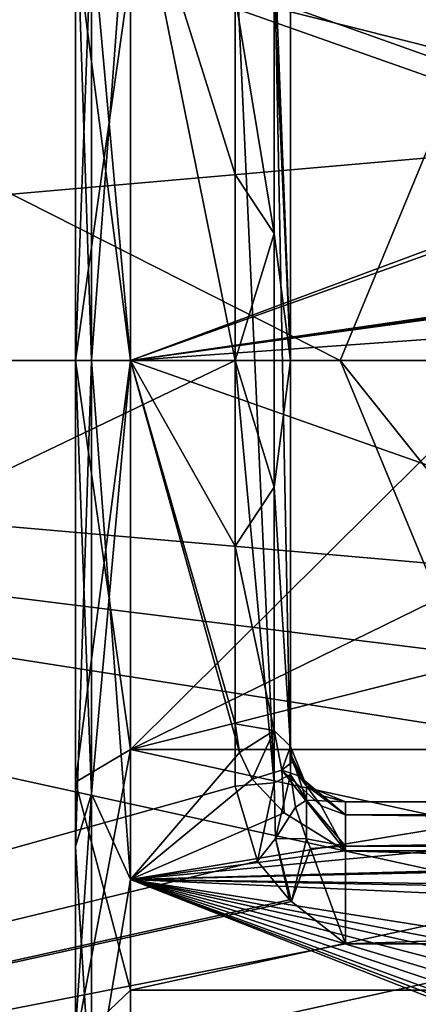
# Model space of a CAD drawing. Header units: millimetres. Extents: x -143 to 143, y -35 to 35.
# Tile 153 of 176: x 111 to 114.61, y -5.83 to 3.09. Entities that reach past the tile are written whole.
import ezdxf

# ---------------------------------------------------------------- set-up
doc = ezdxf.new("R2010")
doc.units = ezdxf.units.MM
doc.header["$LTSCALE"] = 65.185185
for name, color, linetype in [('1377', 7, 'CONTINUOUS'), ('1378', 7, 'CONTINUOUS'), ('1379', 7, 'CONTINUOUS'), ('1380', 7, 'CONTINUOUS'), ('1381', 7, 'CONTINUOUS'), ('1382', 7, 'CONTINUOUS'), ('1383', 7, 'CONTINUOUS'), ('1384', 7, 'CONTINUOUS'), ('1387', 7, 'CONTINUOUS'), ('1388', 7, 'CONTINUOUS'), ('1391', 7, 'CONTINUOUS'), ('1520', 7, 'CONTINUOUS'), ('1535', 7, 'CONTINUOUS'), ('1536', 7, 'CONTINUOUS'), ('1537', 7, 'CONTINUOUS'), ('1538', 7, 'CONTINUOUS'), ('1664', 7, 'CONTINUOUS'), ('1667', 7, 'CONTINUOUS'), ('1672', 7, 'CONTINUOUS'), ('1673', 7, 'CONTINUOUS'), ('1674', 7, 'CONTINUOUS'), ('1675', 7, 'CONTINUOUS'), ('1676', 7, 'CONTINUOUS'), ('1701', 7, 'CONTINUOUS'), ('1704', 7, 'CONTINUOUS'), ('1705', 7, 'CONTINUOUS'), ('1725', 7, 'CONTINUOUS'), ('1726', 7, 'CONTINUOUS')]:
    doc.layers.add(name, color=color, linetype=linetype)

msp = doc.modelspace()

# ---------------------------------------------------------------- linework, layer by layer
at = {"layer": '1377', "color": 7, "linetype": 'CONTINUOUS', "true_color": 0xe0f2ff}
for points in [[(111.5, 4.4039, -6.0709), (111.5, 0, -7.5), (111.5, 3.8204, -5.2587), (111.5, 4.4039, -6.0709)], [(111.5, 0, 7.5), (111.5, 4.4039, 6.0709), (111.5, 0, 6.5), (111.5, 0, 7.5)], [(111.5, 0, 6.5), (111.5, 4.4039, 6.0709), (111.5, 3.8204, 5.2587), (111.5, 0, 6.5)], [(111.5, 3.8204, -5.2587), (111.5, 0, -7.5), (111.5, 0, -6.5), (111.5, 3.8204, -5.2587)], [(111.5, 0, -7.5), (111.5, -4.4039, -6.0709), (111.5, 0, -6.5), (111.5, 0, -7.5)], [(111.5, -4.4039, 6.0709), (111.5, 0, 7.5), (111.5, -3.8204, 5.2587), (111.5, -4.4039, 6.0709)], [(111.5, 0, 7.5), (111.5, 0, 6.5), (111.5, -3.8204, 5.2587), (111.5, 0, 7.5)], [(111.5, 0, -6.5), (111.5, -4.4039, -6.0709), (111.5, -3.8204, -5.2587), (111.5, 0, -6.5)], [(111.5, -6.1818, 2.0087), (111.5, -4.4039, 6.0709), (111.5, -3.8204, 5.2587), (111.5, -6.1818, 2.0087)], [(111.5, -4.4039, -6.0709), (111.5, -6.0655, -4.4113), (111.5, -3.8204, -5.2587), (111.5, -4.4039, -6.0709)], [(111.5, -3.8204, -5.2587), (111.5, -6.0655, -4.4113), (111.5, -6.1818, -2.0087), (111.5, -3.8204, -5.2587)], [(111.5, -6.0655, 4.4113), (111.5, -4.4039, 6.0709), (111.5, -6.1818, 2.0087), (111.5, -6.0655, 4.4113)]]:
    msp.add_3dface(points, dxfattribs=at)
at = {"layer": '1378', "color": 7, "linetype": 'CONTINUOUS', "true_color": 0xe0f2ff}
for points in [[(112.95, -3.2941, -7.2903), (112.9885, -3.5529, -7.1678), (112, 0, -8), (112.95, -3.2941, -7.2903)], [(112, 0, -8), (112.9885, -3.5529, -7.1678), (112, -4.7023, -6.4721), (112, 0, -8)], [(112.95, -1.6848, -7.8206), (112.95, -3.2941, -7.2903), (112, 0, -8), (112.95, -1.6848, -7.8206)], [(112.95, 0, -8), (112.95, -1.6848, -7.8206), (112, 0, -8), (112.95, 0, -8)], [(112, 0, 8), (112, -4.7023, 6.4721), (140.45, 0, 8), (112, 0, 8)], [(140.45, 0, 8), (112, -4.7023, 6.4721), (140.45, -2.0224, 7.7402), (140.45, 0, 8)], [(140.45, -2.0224, 7.7402), (112, -4.7023, 6.4721), (140.45, -3.9134, 6.9775), (140.45, -2.0224, 7.7402)], [(112.9885, -3.5529, -7.1678), (113.1027, -3.794, -7.0431), (112, -4.7023, -6.4721), (112.9885, -3.5529, -7.1678)], [(113.1027, -3.794, -7.0431), (113.3934, -4.1005, -6.8692), (112, -4.7023, -6.4721), (113.1027, -3.794, -7.0431)], [(140.45, -3.9134, 6.9775), (112, -4.7023, 6.4721), (140.2008, -3.9883, 6.9349), (140.45, -3.9134, 6.9775)], [(140.2008, -3.9883, 6.9349), (112, -4.7023, 6.4721), (139.95, -4.063, 6.8914), (140.2008, -3.9883, 6.9349)], [(139.95, -4.063, 6.8914), (112, -4.7023, 6.4721), (139.95, -5.0724, 6.1863), (139.95, -4.063, 6.8914)], [(113.3934, -4.1005, -6.8692), (113.95, -4.4444, -6.6518), (112, -4.7023, -6.4721), (113.3934, -4.1005, -6.8692)], [(112, -4.7023, -6.4721), (113.95, -4.4444, -6.6518), (139.95, -5.2452, -6.0405), (112, -4.7023, -6.4721)], [(113.95, -4.4444, -6.6518), (139.95, -4.4444, -6.6518), (139.95, -5.2452, -6.0405), (113.95, -4.4444, -6.6518)], [(112, -7.6085, -2.4721), (112, -4.7023, -6.4721), (119.0585, -7.4852, -2.8235), (112, -7.6085, -2.4721)], [(119.0585, -7.4852, -2.8235), (112, -4.7023, -6.4721), (118.9852, -7.3692, -3.1137), (119.0585, -7.4852, -2.8235)], [(118.9852, -7.3692, -3.1137), (112, -4.7023, -6.4721), (118.95, -7.2471, -3.3882), (118.9852, -7.3692, -3.1137)], [(118.95, -7.2471, -3.3882), (112, -4.7023, -6.4721), (118.95, -7.0298, -3.8187), (118.95, -7.2471, -3.3882)], [(118.95, -7.0298, -3.8187), (112, -4.7023, -6.4721), (118.95, -6.7869, -4.2353), (118.95, -7.0298, -3.8187)], [(118.95, -6.7869, -4.2353), (112, -4.7023, -6.4721), (119.0313, -6.5403, -4.607), (118.95, -6.7869, -4.2353)], [(119.0313, -6.5403, -4.607), (112, -4.7023, -6.4721), (119.2562, -6.3136, -4.9131), (119.0313, -6.5403, -4.607)], [(119.2562, -6.3136, -4.9131), (112, -4.7023, -6.4721), (119.5337, -6.1509, -5.1153), (119.2562, -6.3136, -4.9131)], [(119.5337, -6.1509, -5.1153), (112, -4.7023, -6.4721), (119.95, -5.9628, -5.3333), (119.5337, -6.1509, -5.1153)], [(119.95, -5.9628, -5.3333), (112, -4.7023, -6.4721), (139.95, -5.9628, -5.3333), (119.95, -5.9628, -5.3333)], [(139.95, -5.9628, -5.3333), (112, -4.7023, -6.4721), (139.95, -5.2452, -6.0405), (139.95, -5.9628, -5.3333)], [(112, -4.7023, 6.4721), (112, -7.6085, 2.4721), (119.95, -5.9628, 5.3333), (112, -4.7023, 6.4721)], [(139.95, -5.0724, 6.1863), (112, -4.7023, 6.4721), (119.95, -5.9628, 5.3333), (139.95, -5.0724, 6.1863)]]:
    msp.add_3dface(points, dxfattribs=at)
at = {"layer": '1379', "color": 7, "linetype": 'CONTINUOUS', "true_color": 0xe0f2ff}
for points in [[(112.95, 0, -8), (112, 0, -8), (112, 4.7023, -6.4721), (112.95, 0, -8)], [(112.95, 0, -8), (112, 4.7023, -6.4721), (112.95, 1.6848, -7.8206), (112.95, 0, -8)], [(112, 0, 8), (139.95, 4.063, 6.8914), (112, 4.7023, 6.4721), (112, 0, 8)], [(112.95, 1.6848, -7.8206), (112, 4.7023, -6.4721), (112.95, 3.2941, -7.2903), (112.95, 1.6848, -7.8206)], [(139.95, 4.063, 6.8914), (112, 0, 8), (140.2008, 3.9883, 6.9349), (139.95, 4.063, 6.8914)], [(140.2008, 3.9883, 6.9349), (112, 0, 8), (140.45, 3.9134, 6.9775), (140.2008, 3.9883, 6.9349)], [(140.45, 3.9134, 6.9775), (112, 0, 8), (140.45, 2.0224, 7.7402), (140.45, 3.9134, 6.9775)], [(112, 0, 8), (140.45, 0, 8), (140.45, 2.0224, 7.7402), (112, 0, 8)]]:
    msp.add_3dface(points, dxfattribs=at)
at = {"layer": '1380', "color": 7, "linetype": 'CONTINUOUS', "true_color": 0xe0f2ff}
for points in [[(112, 3.5266, -4.8542), (112, 0, -6), (117.6499, 2.1, -5.6205), (112, 3.5266, -4.8542)], [(122, 3.5266, -4.8542), (112, 3.5266, -4.8542), (117.6499, 2.1, -5.6205), (122, 3.5266, -4.8542)], [(112, 0, 6), (112, 3.5266, 4.8542), (122, 0, 6), (112, 0, 6)], [(122, 0, 6), (112, 3.5266, 4.8542), (122, 3.5266, 4.8542), (122, 0, 6)], [(117.6499, 2.1, -5.6205), (112, 0, -6), (116.1656, 1.4855, -5.8132), (117.6499, 2.1, -5.6205)], [(112, 0, -6), (115.55, 0, -6), (116.1656, 1.4855, -5.8132), (112, 0, -6)]]:
    msp.add_3dface(points, dxfattribs=at)
at = {"layer": '1381', "color": 7, "linetype": 'CONTINUOUS', "true_color": 0xe0f2ff}
for points in [[(115.55, 0, -6), (112, 0, -6), (112, -3.5266, -4.8542), (115.55, 0, -6)], [(115.55, 0, -6), (112, -3.5266, -4.8542), (116.1658, -1.4856, -5.8132), (115.55, 0, -6)], [(112, 0, 6), (122, 0, 6), (122, -3.5266, 4.8542), (112, 0, 6)], [(112, 0, 6), (122, -3.5266, 4.8542), (112, -3.5266, 4.8542), (112, 0, 6)], [(116.1658, -1.4856, -5.8132), (112, -3.5266, -4.8542), (117.6501, -2.1, -5.6205), (116.1658, -1.4856, -5.8132)], [(112, -3.5266, -4.8542), (122, -3.5266, -4.8542), (117.6501, -2.1, -5.6205), (112, -3.5266, -4.8542)], [(122, -5.7063, -1.8542), (122, -3.5266, -4.8542), (112, -5.7063, -1.8542), (122, -5.7063, -1.8542)], [(112, -5.7063, -1.8542), (122, -3.5266, -4.8542), (112, -3.5266, -4.8542), (112, -5.7063, -1.8542)], [(122, -3.5266, 4.8542), (122, -5.7063, 1.8542), (112, -3.5266, 4.8542), (122, -3.5266, 4.8542)], [(112, -3.5266, 4.8542), (122, -5.7063, 1.8542), (112, -5.7063, 1.8542), (112, -3.5266, 4.8542)], [(122, -5.7063, 1.8542), (122, -5.7063, -1.8542), (112, -5.7063, 1.8542), (122, -5.7063, 1.8542)], [(112, -5.7063, 1.8542), (122, -5.7063, -1.8542), (112, -5.7063, -1.8542), (112, -5.7063, 1.8542)]]:
    msp.add_3dface(points, dxfattribs=at)
at = {"layer": '1382', "color": 7, "linetype": 'CONTINUOUS', "true_color": 0xe0f2ff}
for points in [[(111.5, 0, 6.5), (111.5, 3.8204, 5.2587), (112, 0, 6), (111.5, 0, 6.5)], [(111.5, 3.8204, 5.2587), (112, 3.5266, 4.8542), (112, 0, 6), (111.5, 3.8204, 5.2587)], [(111.5, 3.8204, -5.2587), (111.5, 0, -6.5), (112, 3.5266, -4.8542), (111.5, 3.8204, -5.2587)], [(111.5, 0, -6.5), (112, 0, -6), (112, 3.5266, -4.8542), (111.5, 0, -6.5)]]:
    msp.add_3dface(points, dxfattribs=at)
at = {"layer": '1383', "color": 7, "linetype": 'CONTINUOUS', "true_color": 0xe0f2ff}
for points in [[(111.5, -3.8204, 5.2587), (111.5, 0, 6.5), (112, -3.5266, 4.8542), (111.5, -3.8204, 5.2587)], [(111.5, 0, 6.5), (112, 0, 6), (112, -3.5266, 4.8542), (111.5, 0, 6.5)], [(111.5, 0, -6.5), (111.5, -3.8204, -5.2587), (112, 0, -6), (111.5, 0, -6.5)], [(112, 0, -6), (111.5, -3.8204, -5.2587), (112, -3.5266, -4.8542), (112, 0, -6)], [(111.5, -3.8204, -5.2587), (111.5, -6.1818, -2.0087), (112, -3.5266, -4.8542), (111.5, -3.8204, -5.2587)], [(111.5, -6.1818, -2.0087), (112, -5.7063, -1.8542), (112, -3.5266, -4.8542), (111.5, -6.1818, -2.0087)], [(111.5, -3.8204, 5.2587), (112, -3.5266, 4.8542), (112, -5.7063, 1.8542), (111.5, -3.8204, 5.2587)], [(111.5, -6.1818, 2.0087), (111.5, -3.8204, 5.2587), (112, -5.7063, 1.8542), (111.5, -6.1818, 2.0087)], [(111.5, -6.1818, -2.0087), (111.5, -6.1818, 2.0087), (112, -5.7063, -1.8542), (111.5, -6.1818, -2.0087)], [(111.5, -6.1818, 2.0087), (112, -5.7063, 1.8542), (112, -5.7063, -1.8542), (111.5, -6.1818, 2.0087)]]:
    msp.add_3dface(points, dxfattribs=at)
at = {"layer": '1384', "color": 7, "linetype": 'CONTINUOUS', "true_color": 0xe0f2ff}
for points in [[(113.45, 0, -18), (113.45, -3.7531, -17.6044), (113.45, 3.7531, -17.6044), (113.45, 0, -18)], [(113.45, 3.7531, -17.6044), (113.45, -3.7531, -17.6044), (113.45, -3.5647, -17.2061), (113.45, 3.7531, -17.6044)], [(113.45, 3.5647, -17.2062), (113.45, 3.7531, -17.6044), (113.45, -3.5647, -17.2061), (113.45, 3.5647, -17.2062)], [(113.45, 3.5, -16.7705), (113.45, 3.5647, -17.2062), (113.45, -3.5, -16.7705), (113.45, 3.5, -16.7705)], [(113.45, -3.5, -16.7705), (113.45, 3.5647, -17.2062), (113.45, -3.5647, -17.2061), (113.45, -3.5, -16.7705)], [(113.45, 3.5, -7.746), (113.45, 3.5, -16.7705), (113.45, 0, -8.5), (113.45, 3.5, -7.746)], [(113.45, 0, -8.5), (113.45, 3.5, -16.7705), (113.45, -3.5, -7.746), (113.45, 0, -8.5)], [(113.45, -3.5, -7.746), (113.45, 3.5, -16.7705), (113.45, -3.5, -16.7705), (113.45, -3.5, -7.746)]]:
    msp.add_3dface(points, dxfattribs=at)
at = {"layer": '1387', "color": 7, "linetype": 'CONTINUOUS', "true_color": 0xe0f2ff}
for points in [[(113.9, 0, -19.5), (114.9982, 2.6515, -19.5), (114.7, 0, -19.5), (113.9, 0, -19.5)], [(114.9982, -2.6515, -19.5), (113.9, 0, -19.5), (115.5641, -2.086, -19.5), (114.9982, -2.6515, -19.5)], [(115.5641, -2.086, -19.5), (113.9, 0, -19.5), (114.7, 0, -19.5), (115.5641, -2.086, -19.5)]]:
    msp.add_3dface(points, dxfattribs=at)
at = {"layer": '1388', "color": 7, "linetype": 'CONTINUOUS', "true_color": 0xe0f2ff}
for points in [[(113.9, 0, -19.5), (114.9982, -2.6515, -19.5), (113.9, 0, -20.5), (113.9, 0, -19.5)], [(113.9, 0, -20.5), (114.9982, -2.6515, -19.5), (114.9984, -2.6517, -20.3278), (113.9, 0, -20.5)]]:
    msp.add_3dface(points, dxfattribs=at)
at = {"layer": '1391', "color": 7, "linetype": 'CONTINUOUS', "true_color": 0xe0f2ff}
for points in [[(114.9982, 2.6515, -19.5), (113.9, 0, -19.5), (114.9984, 2.6517, -20.3278), (114.9982, 2.6515, -19.5)], [(113.9, 0, -19.5), (113.9, 0, -20.5), (114.9984, 2.6517, -20.3278), (113.9, 0, -19.5)]]:
    msp.add_3dface(points, dxfattribs=at)
at = {"layer": '1520', "color": 7, "linetype": 'CONTINUOUS', "true_color": 0xe0f2ff}
for points in [[(113.95, -4, -7.4833), (113.95, -4, -16.7705), (140.45, -4, -16.7705), (113.95, -4, -7.4833)], [(140.45, -4, -7.4833), (113.95, -4, -7.4833), (140.45, -4, -16.7705), (140.45, -4, -7.4833)]]:
    msp.add_3dface(points, dxfattribs=at)
at = {"layer": '1535', "color": 7, "linetype": 'CONTINUOUS', "true_color": 0xe0f2ff}
for points in [[(114.9984, 2.6517, -20.3278), (113.9, 0, -20.5), (93.65, 10.25, -17.7535), (114.9984, 2.6517, -20.3278)], [(93.65, 10.25, -17.7535), (113.9, 0, -20.5), (93.65, 0, -20.5), (93.65, 10.25, -17.7535)], [(117.65, 3.75, -20.1541), (114.9984, 2.6517, -20.3278), (93.65, 10.25, -17.7535), (117.65, 3.75, -20.1541)], [(117.65, 3.75, -20.1541), (93.65, 10.25, -17.7535), (140.45, 0, -20.5), (117.65, 3.75, -20.1541)], [(140.45, 0, -20.5), (93.65, 10.25, -17.7535), (140.45, 10.25, -17.7535), (140.45, 0, -20.5)], [(113.9, 0, -20.5), (114.9984, -2.6517, -20.3278), (93.65, 0, -20.5), (113.9, 0, -20.5)], [(114.9984, -2.6517, -20.3278), (117.65, -3.75, -20.1541), (93.65, 0, -20.5), (114.9984, -2.6517, -20.3278)], [(93.65, 0, -20.5), (117.65, -3.75, -20.1541), (140.45, -10.25, -17.7535), (93.65, 0, -20.5)], [(93.65, -10.25, -17.7535), (93.65, 0, -20.5), (140.45, -10.25, -17.7535), (93.65, -10.25, -17.7535)]]:
    msp.add_3dface(points, dxfattribs=at)
at = {"layer": '1536', "color": 7, "linetype": 'CONTINUOUS', "true_color": 0xe0f2ff}
for points in [[(93.65, 10.25, 17.7535), (93.65, 0, 20.5), (140.45, 10.25, 17.7535), (93.65, 10.25, 17.7535)], [(140.45, 10.25, 17.7535), (93.65, 0, 20.5), (140.45, 0, 20.5), (140.45, 10.25, 17.7535)], [(93.65, 0, 20.5), (93.65, -10.25, 17.7535), (140.45, 0, 20.5), (93.65, 0, 20.5)], [(140.45, 0, 20.5), (93.65, -10.25, 17.7535), (140.45, -10.25, 17.7535), (140.45, 0, 20.5)]]:
    msp.add_3dface(points, dxfattribs=at)
at = {"layer": '1537', "color": 7, "linetype": 'CONTINUOUS', "true_color": 0xe0f2ff}
for points in [[(93.65, 0, -18.5), (113.95, 5.2857, -17.7288), (93.65, 9.25, -16.0215), (93.65, 0, -18.5)], [(113.4391, 4.8848, -17.8435), (113.95, 5.2857, -17.7288), (93.65, 0, -18.5), (113.4391, 4.8848, -17.8435)], [(113.1492, 4.5324, -17.9362), (113.4391, 4.8848, -17.8435), (93.65, 0, -18.5), (113.1492, 4.5324, -17.9362)], [(112.95, 3.8574, -18.0934), (113.1492, 4.5324, -17.9362), (93.65, 0, -18.5), (112.95, 3.8574, -18.0934)], [(112.95, 0, -18.5), (112.95, 3.8574, -18.0934), (93.65, 0, -18.5), (112.95, 0, -18.5)], [(112.95, -3.8574, -18.0934), (112.95, 0, -18.5), (93.65, -9.25, -16.0215), (112.95, -3.8574, -18.0934)], [(93.65, -9.25, -16.0215), (112.95, 0, -18.5), (93.65, 0, -18.5), (93.65, -9.25, -16.0215)], [(113.1515, -4.5361, -17.9353), (112.95, -3.8574, -18.0934), (93.65, -9.25, -16.0215), (113.1515, -4.5361, -17.9353)], [(113.4414, -4.887, -17.8429), (113.1515, -4.5361, -17.9353), (93.65, -9.25, -16.0215), (113.4414, -4.887, -17.8429)], [(113.4597, -4.9042, -17.8381), (113.4414, -4.887, -17.8429), (93.65, -9.25, -16.0215), (113.4597, -4.9042, -17.8381)], [(113.95, -5.2857, -17.7288), (113.4597, -4.9042, -17.8381), (93.65, -9.25, -16.0215), (113.95, -5.2857, -17.7288)], [(140.45, -5.2857, -17.7288), (113.95, -5.2857, -17.7288), (93.65, -9.25, -16.0215), (140.45, -5.2857, -17.7288)], [(140.45, -8.5246, -16.4189), (140.45, -5.2857, -17.7288), (93.65, -9.25, -16.0215), (140.45, -8.5246, -16.4189)]]:
    msp.add_3dface(points, dxfattribs=at)
at = {"layer": '1538', "color": 7, "linetype": 'CONTINUOUS', "true_color": 0xe0f2ff}
for points in [[(93.65, 0, 18.5), (93.65, 9.25, 16.0215), (140.45, 4.0854, 18.0433), (93.65, 0, 18.5)], [(140.45, -4.0854, 18.0433), (93.65, 0, 18.5), (140.45, 4.0854, 18.0433), (140.45, -4.0854, 18.0433)], [(93.65, -9.25, 16.0215), (93.65, 0, 18.5), (140.45, -4.0854, 18.0433), (93.65, -9.25, 16.0215)], [(140.45, -11.4594, 14.5235), (93.65, -9.25, 16.0215), (140.45, -4.0854, 18.0433), (140.45, -11.4594, 14.5235)]]:
    msp.add_3dface(points, dxfattribs=at)
at = {"layer": '1664', "color": 7, "linetype": 'CONTINUOUS', "true_color": 0xe0f2ff}
for points in [[(140.45, -4, -16.7705), (113.95, -4, -16.7705), (113.95, -4.4024, -17.5723), (140.45, -4, -16.7705)], [(140.45, -4, -16.7705), (113.95, -4.4024, -17.5723), (140.45, -4.4024, -17.5723), (140.45, -4, -16.7705)], [(113.95, -5.2857, -17.7288), (140.45, -5.2857, -17.7288), (140.45, -4.4024, -17.5723), (113.95, -5.2857, -17.7288)], [(113.95, -4.4024, -17.5723), (113.95, -5.2857, -17.7288), (140.45, -4.4024, -17.5723), (113.95, -4.4024, -17.5723)]]:
    msp.add_3dface(points, dxfattribs=at)
at = {"layer": '1667', "color": 7, "linetype": 'CONTINUOUS', "true_color": 0xe0f2ff}
for points in [[(113.95, -4, -7.4833), (140.45, -4, -7.4833), (140.45, -4.0164, -7.3032), (113.95, -4, -7.4833)], [(140.2082, -4.0991, -7.0492), (113.95, -4, -7.4833), (140.45, -4.0649, -7.129), (140.2082, -4.0991, -7.0492)], [(113.95, -4, -7.4833), (140.2082, -4.0991, -7.0492), (113.95, -4.1181, -7.0119), (113.95, -4, -7.4833)], [(140.45, -4.0649, -7.129), (113.95, -4, -7.4833), (140.45, -4.0164, -7.3032), (140.45, -4.0649, -7.129)], [(140.2082, -4.0991, -7.0492), (139.95, -4.1417, -6.9701), (113.95, -4.1181, -7.0119), (140.2082, -4.0991, -7.0492)], [(139.95, -4.4444, -6.6518), (113.95, -4.4444, -6.6518), (113.95, -4.1181, -7.0119), (139.95, -4.4444, -6.6518)], [(139.95, -4.2754, -6.7942), (139.95, -4.4444, -6.6518), (113.95, -4.1181, -7.0119), (139.95, -4.2754, -6.7942)], [(139.95, -4.1417, -6.9701), (139.95, -4.2754, -6.7942), (113.95, -4.1181, -7.0119), (139.95, -4.1417, -6.9701)]]:
    msp.add_3dface(points, dxfattribs=at)
at = {"layer": '1672', "color": 7, "linetype": 'CONTINUOUS', "true_color": 0xe0f2ff}
for points in [[(113.45, -3.5, -16.7705), (113.45, -3.5647, -17.2061), (113.5964, -3.8536, -16.7705), (113.45, -3.5, -16.7705)], [(113.45, -3.5647, -17.2061), (113.45, -3.7531, -17.6044), (113.5964, -3.9855, -17.3046), (113.45, -3.5647, -17.2061)], [(113.45, -3.5647, -17.2061), (113.5964, -3.9855, -17.3046), (113.5964, -3.8536, -16.7705), (113.45, -3.5647, -17.2061)], [(113.5964, -3.9855, -17.3046), (113.45, -3.7531, -17.6044), (113.4958, -4.0492, -17.6438), (113.5964, -3.9855, -17.3046)], [(113.5964, -3.9855, -17.3046), (113.95, -4, -16.7705), (113.5964, -3.8536, -16.7705), (113.5964, -3.9855, -17.3046)], [(113.5957, -4.3356, -17.7057), (113.5964, -3.9855, -17.3046), (113.4958, -4.0492, -17.6438), (113.5957, -4.3356, -17.7057)], [(113.5957, -4.3356, -17.7057), (113.95, -4.4024, -17.5723), (113.5964, -3.9855, -17.3046), (113.5957, -4.3356, -17.7057)], [(113.95, -4.4024, -17.5723), (113.95, -4, -16.7705), (113.5964, -3.9855, -17.3046), (113.95, -4.4024, -17.5723)], [(113.6305, -4.4239, -17.7256), (113.95, -4.4024, -17.5723), (113.5957, -4.3356, -17.7057), (113.6305, -4.4239, -17.7256)], [(113.95, -5.2857, -17.7288), (113.95, -4.4024, -17.5723), (113.6305, -4.4239, -17.7256), (113.95, -5.2857, -17.7288)]]:
    msp.add_3dface(points, dxfattribs=at)
at = {"layer": '1673', "color": 7, "linetype": 'CONTINUOUS', "true_color": 0xe0f2ff}
for points in [[(113.45, -3.5, -7.746), (113.45, -3.5, -16.7705), (113.5964, -3.8536, -16.7705), (113.45, -3.5, -7.746)], [(113.45, -3.5, -7.746), (113.5964, -3.8536, -16.7705), (113.4694, -3.638, -7.6152), (113.45, -3.5, -7.746)], [(113.4694, -3.638, -7.6152), (113.5964, -3.8536, -16.7705), (113.5264, -3.7656, -7.4833), (113.4694, -3.638, -7.6152)], [(113.5264, -3.7656, -7.4833), (113.5964, -3.8536, -16.7705), (113.7079, -3.9375, -7.4833), (113.5264, -3.7656, -7.4833)], [(113.5964, -3.8536, -16.7705), (113.95, -4, -16.7705), (113.7079, -3.9375, -7.4833), (113.5964, -3.8536, -16.7705)], [(113.95, -4, -16.7705), (113.95, -4, -7.4833), (113.7079, -3.9375, -7.4833), (113.95, -4, -16.7705)]]:
    msp.add_3dface(points, dxfattribs=at)
at = {"layer": '1674', "color": 7, "linetype": 'CONTINUOUS', "true_color": 0xe0f2ff}
for points in [[(113.95, -4.1181, -7.0119), (113.5264, -3.7656, -7.4833), (113.7079, -3.9375, -7.4833), (113.95, -4.1181, -7.0119)], [(113.5264, -3.7656, -7.4833), (113.95, -4.1181, -7.0119), (113.729, -4.0348, -7.0663), (113.5264, -3.7656, -7.4833)], [(113.95, -4, -7.4833), (113.95, -4.1181, -7.0119), (113.7079, -3.9375, -7.4833), (113.95, -4, -7.4833)], [(113.95, -4.1181, -7.0119), (113.95, -4.4444, -6.6518), (113.729, -4.0348, -7.0663), (113.95, -4.1181, -7.0119)]]:
    msp.add_3dface(points, dxfattribs=at)
at = {"layer": '1675', "color": 7, "linetype": 'CONTINUOUS', "true_color": 0xe0f2ff}
for points in [[(112.95, 3.8574, -18.0934), (112.95, 0, -18.5), (113.3036, -3.8268, -17.9501), (112.95, 3.8574, -18.0934)], [(112.95, 3.8574, -18.0934), (113.3036, -3.8268, -17.9501), (113.3036, 3.8269, -17.9501), (112.95, 3.8574, -18.0934)], [(113.45, -3.7531, -17.6044), (113.45, 0, -18), (113.3036, 3.8269, -17.9501), (113.45, -3.7531, -17.6044)], [(113.3036, -3.8268, -17.9501), (113.45, -3.7531, -17.6044), (113.3036, 3.8269, -17.9501), (113.3036, -3.8268, -17.9501)], [(113.45, 0, -18), (113.45, 3.7531, -17.6044), (113.3036, 3.8269, -17.9501), (113.45, 0, -18)], [(112.95, 0, -18.5), (112.95, -3.8574, -18.0934), (113.3036, -3.8268, -17.9501), (112.95, 0, -18.5)]]:
    msp.add_3dface(points, dxfattribs=at)
at = {"layer": '1676', "color": 7, "linetype": 'CONTINUOUS', "true_color": 0xe0f2ff}
for points in [[(112.95, -3.8574, -18.0934), (113.1515, -4.5361, -17.9353), (113.3036, -3.8268, -17.9501), (112.95, -3.8574, -18.0934)], [(113.3036, -3.8268, -17.9501), (113.1515, -4.5361, -17.9353), (113.3138, -4.331, -17.9245), (113.3036, -3.8268, -17.9501)], [(113.45, -3.7531, -17.6044), (113.3036, -3.8268, -17.9501), (113.3138, -4.331, -17.9245), (113.45, -3.7531, -17.6044)], [(113.4958, -4.0492, -17.6438), (113.45, -3.7531, -17.6044), (113.3138, -4.331, -17.9245), (113.4958, -4.0492, -17.6438)], [(113.5957, -4.3356, -17.7057), (113.4958, -4.0492, -17.6438), (113.3138, -4.331, -17.9245), (113.5957, -4.3356, -17.7057)], [(113.1515, -4.5361, -17.9353), (113.4414, -4.887, -17.8429), (113.3138, -4.331, -17.9245), (113.1515, -4.5361, -17.9353)], [(113.4414, -4.887, -17.8429), (113.4597, -4.9042, -17.8381), (113.3138, -4.331, -17.9245), (113.4414, -4.887, -17.8429)], [(113.4597, -4.9042, -17.8381), (113.5957, -4.3356, -17.7057), (113.3138, -4.331, -17.9245), (113.4597, -4.9042, -17.8381)], [(113.4597, -4.9042, -17.8381), (113.6305, -4.4239, -17.7256), (113.5957, -4.3356, -17.7057), (113.4597, -4.9042, -17.8381)], [(113.4597, -4.9042, -17.8381), (113.95, -5.2857, -17.7288), (113.6305, -4.4239, -17.7256), (113.4597, -4.9042, -17.8381)]]:
    msp.add_3dface(points, dxfattribs=at)
at = {"layer": '1701', "color": 7, "linetype": 'CONTINUOUS', "true_color": 0xe0f2ff}
for points in [[(113.45, 3.5, -7.746), (113.45, 0, -8.5), (113.3036, 3.3544, -7.4238), (113.45, 3.5, -7.746)], [(113.3036, 1.1486, -8.0651), (112.95, 3.2941, -7.2903), (113.3036, 3.3544, -7.4238), (113.3036, 1.1486, -8.0651)], [(113.45, 0, -8.5), (113.3036, 1.1486, -8.0651), (113.3036, 3.3544, -7.4238), (113.45, 0, -8.5)], [(112.95, 1.6848, -7.8206), (112.95, 3.2941, -7.2903), (113.3036, 1.1486, -8.0651), (112.95, 1.6848, -7.8206)], [(112.95, 0, -8), (112.95, 1.6848, -7.8206), (113.3036, 1.1486, -8.0651), (112.95, 0, -8)], [(113.3036, -1.1486, -8.0651), (112.95, 0, -8), (113.3036, 1.1486, -8.0651), (113.3036, -1.1486, -8.0651)], [(113.45, 0, -8.5), (113.3036, -1.1486, -8.0651), (113.3036, 1.1486, -8.0651), (113.45, 0, -8.5)], [(112.95, -1.6848, -7.8206), (112.95, 0, -8), (113.3036, -1.1486, -8.0651), (112.95, -1.6848, -7.8206)], [(113.45, 0, -8.5), (113.45, -3.5, -7.746), (113.3036, -1.1486, -8.0651), (113.45, 0, -8.5)], [(113.3036, -3.3544, -7.4238), (112.95, -1.6848, -7.8206), (113.3036, -1.1486, -8.0651), (113.3036, -3.3544, -7.4238)], [(113.45, -3.5, -7.746), (113.3036, -3.3544, -7.4238), (113.3036, -1.1486, -8.0651), (113.45, -3.5, -7.746)], [(112.95, -3.2941, -7.2903), (112.95, -1.6848, -7.8206), (113.3036, -3.3544, -7.4238), (112.95, -3.2941, -7.2903)]]:
    msp.add_3dface(points, dxfattribs=at)
at = {"layer": '1704', "color": 7, "linetype": 'CONTINUOUS', "true_color": 0xe0f2ff}
for points in [[(112.9885, -3.5529, -7.1678), (112.95, -3.2941, -7.2903), (113.3036, -3.3544, -7.4238), (112.9885, -3.5529, -7.1678)], [(113.1027, -3.794, -7.0431), (112.9885, -3.5529, -7.1678), (113.3036, -3.3544, -7.4238), (113.1027, -3.794, -7.0431)], [(113.1027, -3.794, -7.0431), (113.3036, -3.3544, -7.4238), (113.3704, -3.7134, -7.2051), (113.1027, -3.794, -7.0431)], [(113.3036, -3.3544, -7.4238), (113.45, -3.5, -7.746), (113.3704, -3.7134, -7.2051), (113.3036, -3.3544, -7.4238)], [(113.45, -3.5, -7.746), (113.4694, -3.638, -7.6152), (113.3704, -3.7134, -7.2051), (113.45, -3.5, -7.746)], [(113.4694, -3.638, -7.6152), (113.5264, -3.7656, -7.4833), (113.3704, -3.7134, -7.2051), (113.4694, -3.638, -7.6152)]]:
    msp.add_3dface(points, dxfattribs=at)
at = {"layer": '1705', "color": 7, "linetype": 'CONTINUOUS', "true_color": 0xe0f2ff}
for points in [[(113.3934, -4.1005, -6.8692), (113.1027, -3.794, -7.0431), (113.3704, -3.7134, -7.2051), (113.3934, -4.1005, -6.8692)], [(113.95, -4.4444, -6.6518), (113.3934, -4.1005, -6.8692), (113.3704, -3.7134, -7.2051), (113.95, -4.4444, -6.6518)], [(113.729, -4.0348, -7.0663), (113.95, -4.4444, -6.6518), (113.3704, -3.7134, -7.2051), (113.729, -4.0348, -7.0663)], [(113.5264, -3.7656, -7.4833), (113.729, -4.0348, -7.0663), (113.3704, -3.7134, -7.2051), (113.5264, -3.7656, -7.4833)]]:
    msp.add_3dface(points, dxfattribs=at)
at = {"layer": '1725', "color": 7, "linetype": 'CONTINUOUS', "true_color": 0xe0f2ff}
for points in [[(112, 4.7023, -6.4721), (112, 0, -8), (111.6464, 3.9268, -6.8014), (112, 4.7023, -6.4721)], [(112, 0, 8), (112, 4.7023, 6.4721), (111.6464, 0, 7.8536), (112, 0, 8)], [(112, 4.7023, 6.4721), (111.6464, 3.9268, 6.8014), (111.6464, 0, 7.8536), (112, 4.7023, 6.4721)], [(111.5, 0, -7.5), (111.5, 4.4039, -6.0709), (111.6464, 0, -7.8536), (111.5, 0, -7.5)], [(111.6464, 0, -7.8536), (111.5, 4.4039, -6.0709), (111.6464, 3.9268, -6.8014), (111.6464, 0, -7.8536)], [(111.5, 4.4039, 6.0709), (111.5, 0, 7.5), (111.6464, 3.9268, 6.8014), (111.5, 4.4039, 6.0709)], [(111.6464, 3.9268, 6.8014), (111.5, 0, 7.5), (111.6464, 0, 7.8536), (111.6464, 3.9268, 6.8014)], [(112, 0, -8), (111.6464, 0, -7.8536), (111.6464, 3.9268, -6.8014), (112, 0, -8)]]:
    msp.add_3dface(points, dxfattribs=at)
at = {"layer": '1726', "color": 7, "linetype": 'CONTINUOUS', "true_color": 0xe0f2ff}
for points in [[(111.5, -4.4039, -6.0709), (111.5, 0, -7.5), (111.6464, -3.9268, -6.8014), (111.5, -4.4039, -6.0709)], [(111.5, 0, -7.5), (111.6464, 0, -7.8536), (111.6464, -3.9268, -6.8014), (111.5, 0, -7.5)], [(111.5, 0, 7.5), (111.5, -4.4039, 6.0709), (111.6464, 0, 7.8536), (111.5, 0, 7.5)], [(111.6464, 0, 7.8536), (111.5, -4.4039, 6.0709), (111.6464, -3.9268, 6.8014), (111.6464, 0, 7.8536)], [(112, 0, -8), (112, -4.7023, -6.4721), (111.6464, 0, -7.8536), (112, 0, -8)], [(111.6464, 0, -7.8536), (112, -4.7023, -6.4721), (111.6464, -3.9268, -6.8014), (111.6464, 0, -7.8536)], [(112, -4.7023, 6.4721), (112, 0, 8), (111.6464, -3.9268, 6.8014), (112, -4.7023, 6.4721)], [(112, 0, 8), (111.6464, 0, 7.8536), (111.6464, -3.9268, 6.8014), (112, 0, 8)], [(111.5, -4.4039, 6.0709), (111.5, -6.0655, 4.4113), (111.6464, -3.9268, 6.8014), (111.5, -4.4039, 6.0709)], [(111.6464, -3.9268, 6.8014), (111.5, -6.0655, 4.4113), (111.6464, -6.8014, 3.9268), (111.6464, -3.9268, 6.8014)], [(111.6464, -6.8014, -3.9268), (111.5, -4.4039, -6.0709), (111.6464, -3.9268, -6.8014), (111.6464, -6.8014, -3.9268)], [(112, -4.7023, -6.4721), (111.6464, -6.8014, -3.9268), (111.6464, -3.9268, -6.8014), (112, -4.7023, -6.4721)], [(112, -4.7023, 6.4721), (111.6464, -3.9268, 6.8014), (111.6464, -6.8014, 3.9268), (112, -4.7023, 6.4721)], [(111.5, -6.0655, -4.4113), (111.5, -4.4039, -6.0709), (111.6464, -6.8014, -3.9268), (111.5, -6.0655, -4.4113)], [(112, -4.7023, -6.4721), (112, -7.6085, -2.4721), (111.6464, -6.8014, -3.9268), (112, -4.7023, -6.4721)], [(112, -7.6085, 2.4721), (112, -4.7023, 6.4721), (111.6464, -6.8014, 3.9268), (112, -7.6085, 2.4721)]]:
    msp.add_3dface(points, dxfattribs=at)

doc.saveas('drawing.dxf')
